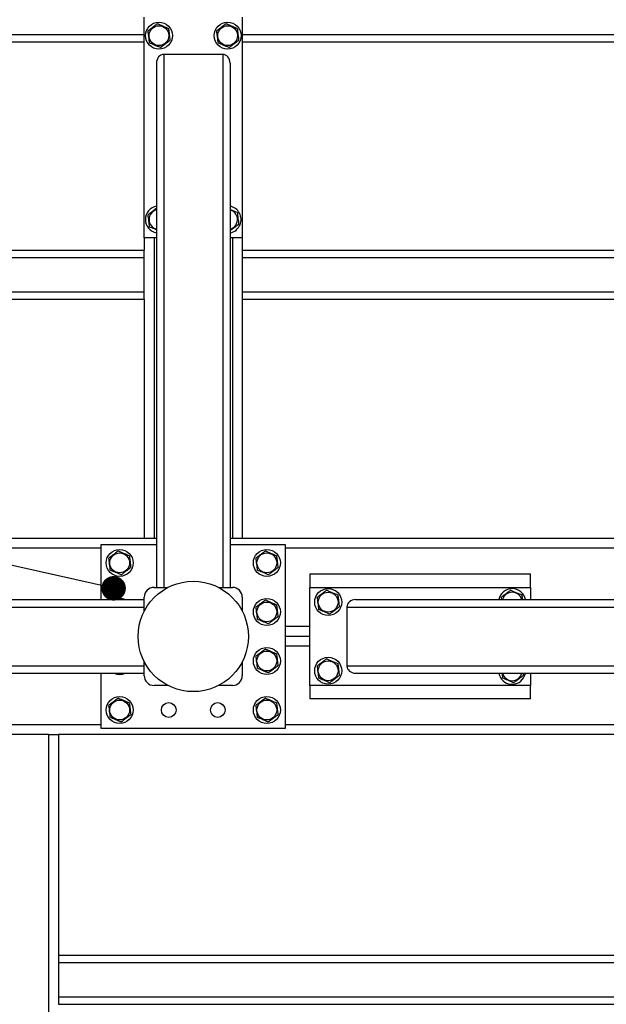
# Model space of a CAD drawing. Header units: millimetres. Extents: x 5 to 589, y 5 to 415.
# Tile 10 of 70: x 104 to 128, y 312 to 352. Entities that reach past the tile are written whole.
import ezdxf

# ---------------------------------------------------------------- set-up
doc = ezdxf.new("R2010")
doc.units = ezdxf.units.MM
doc.layers.add('NOTES', color=6, linetype='Continuous')
doc.layers.add('TRAIT-FORT', color=4, linetype='Continuous', lineweight=25)
doc.dimstyles.new('SLDDIMSTYLE4', dxfattribs={"dimtxt": 0.18, "dimasz": 1, "dimexe": 0, "dimexo": 0.0625, "dimgap": 0, "dimtad": 0, "dimtih": 1, "dimtoh": 1, "dimdec": 0, "dimrnd": 1e-09, "dimzin": 0, "dimdsep": 46, "dimtxsty": 'Standard', "dimblk1": 'DOT', "dimblk2": 'DOT', "dimsah": 1, "dimcen": 0.09, "dimadec": 0, "dimazin": 0, "dimtfac": 1, "dimtdec": 0, "dimtofl": 0, "dimtmove": 0, "dimatfit": 3, "dimldrblk": 'DOT', "dimfxl": 1, "dimfrac": 2, "dimtolj": 1, "dimtzin": 0, "dimarcsym": 0})

# ---------------------------------------------------------------- blocks, each defined once
blk = doc.blocks.new('_Dot')
at = {"color": 0, "linetype": 'ByBlock', "lineweight": -2}
blk.add_line((-0.5, 0), (-1, 0), dxfattribs=at)
at = {"color": 0, "linetype": 'ByBlock', "const_width": 0.5}
blk.add_lwpolyline([(-0.25, 0, 1), (0.25, 0, 1)], format="xyb", close=True, dxfattribs=at)

msp = doc.modelspace()

# ---------------------------------------------------------------- linework, layer by layer
at = {"layer": 'TRAIT-FORT', "color": 4, "linetype": 'Continuous', "lineweight": 25}
for p, q in [((108.862, 343.301), (108.862, 352.301)), ((112.862, 352.301), (112.862, 343.301)), ((59.862, 351.601), (108.862, 351.601)), ((112.862, 351.601), (143.862, 351.601)), ((59.862, 351.301), (108.862, 351.301)), ((112.862, 351.301), (143.862, 351.301)), ((109.662, 350.784), (109.662, 329.051)), ((112.062, 350.784), (109.662, 350.784)), ((112.062, 350.784), (112.062, 329.051)), ((109.362, 350.43), (109.362, 329.051)), ((112.362, 350.43), (112.362, 329.051)), ((109.362, 343.301), (108.862, 343.301)), ((108.862, 343.301), (108.862, 342.801)), ((109.262, 343.301), (109.262, 331.051)), ((112.862, 343.301), (112.362, 343.301)), ((112.462, 343.301), (112.462, 331.051)), ((112.862, 343.301), (112.862, 342.801)), ((59.862, 342.801), (108.862, 342.801)), ((59.862, 342.501), (108.862, 342.501)), ((108.862, 342.501), (108.862, 342.801)), ((108.862, 341.101), (108.862, 342.501)), ((112.862, 342.801), (143.862, 342.801)), ((112.862, 342.801), (112.862, 342.501)), ((112.862, 342.501), (143.862, 342.501)), ((112.862, 342.501), (112.862, 341.101)), ((59.862, 341.101), (108.862, 341.101)), ((108.862, 340.801), (108.862, 341.101)), ((112.862, 341.101), (143.862, 341.101)), ((112.862, 341.101), (112.862, 340.801)), ((59.862, 340.801), (108.862, 340.801)), ((108.862, 340.801), (108.862, 331.051)), ((112.862, 340.801), (112.862, 331.051)), ((112.862, 340.801), (143.862, 340.801)), ((108.862, 331.051), (59.862, 331.051)), ((109.262, 331.051), (108.862, 331.051)), ((109.362, 331.051), (109.262, 331.051)), ((112.462, 331.051), (112.362, 331.051)), ((112.862, 331.051), (112.462, 331.051)), ((143.862, 331.051), (112.862, 331.051)), ((107.112, 330.651), (61.612, 330.651)), ((107.112, 328.551), (107.112, 330.801)), ((107.112, 330.801), (109.362, 330.801)), ((112.362, 330.801), (114.612, 330.801)), ((114.612, 330.801), (114.612, 323.301)), ((137.112, 330.651), (114.612, 330.651)), ((115.612, 329.601), (115.612, 329.051)), ((115.612, 329.601), (124.612, 329.601)), ((124.612, 329.051), (124.612, 329.601)), ((109.262, 329.051), (109.831, 329.051)), ((111.893, 329.051), (112.462, 329.051)), ((115.612, 325.051), (115.612, 329.051)), ((115.612, 329.051), (124.612, 329.051)), ((124.612, 329.051), (124.612, 328.551)), ((87.482, 328.551), (108.862, 328.551)), ((108.862, 328.082), (108.862, 328.651)), ((112.862, 328.651), (112.862, 328.082)), ((117.482, 328.551), (138.862, 328.551)), ((123.41, 328.642), (123.421, 328.551)), ((87.129, 328.251), (108.862, 328.251)), ((117.129, 328.251), (138.862, 328.251)), ((117.129, 328.251), (117.129, 325.851)), ((115.612, 327.451), (114.612, 327.451)), ((115.612, 327.051), (114.612, 327.051)), ((115.612, 326.651), (114.612, 326.651)), ((108.862, 325.451), (108.862, 326.02)), ((112.862, 326.02), (112.862, 325.451)), ((87.129, 325.851), (108.862, 325.851)), ((117.129, 325.851), (138.862, 325.851)), ((87.482, 325.551), (108.862, 325.551)), ((107.112, 323.301), (107.112, 325.551)), ((117.482, 325.551), (138.862, 325.551)), ((124.612, 325.551), (124.612, 325.051)), ((109.831, 325.051), (109.262, 325.051)), ((112.462, 325.051), (111.893, 325.051)), ((124.612, 325.051), (115.612, 325.051)), ((115.612, 325.051), (115.612, 324.501)), ((124.612, 324.501), (124.612, 325.051)), ((124.612, 324.501), (115.612, 324.501)), ((107.112, 323.451), (61.612, 323.451)), ((114.612, 323.301), (107.112, 323.301)), ((137.112, 323.451), (114.612, 323.451)), ((104.962, 323.051), (101.762, 323.051)), ((104.962, 323.051), (105.362, 323.051)), ((104.962, 323.051), (104.962, 307.301)), ((105.362, 323.051), (105.362, 314.051)), ((143.862, 323.051), (105.362, 323.051)), ((105.362, 314.051), (105.362, 313.751)), ((105.362, 314.051), (143.862, 314.051)), ((105.362, 313.751), (143.862, 313.751)), ((105.362, 313.751), (105.362, 312.351)), ((105.362, 312.351), (143.862, 312.351)), ((105.362, 312.351), (105.362, 312.051)), ((105.362, 312.051), (143.862, 312.051))]:
    msp.add_line(p, q, dxfattribs=at)
at = {"layer": 'TRAIT-FORT', "color": 4, "linetype": 'Continuous', "lineweight": 25, "flags": 128}
msp.add_lwpolyline([(124.37, 325.44), (124.399, 325.534), (124.403, 325.551)], dxfattribs=at)
at = {"layer": 'TRAIT-FORT', "color": 4, "linetype": 'Continuous', "lineweight": 25}
for centre, radius in [((109.462, 351.551), 0.55), ((109.462, 351.551), 0.404), ((112.262, 351.551), 0.55), ((112.262, 351.551), 0.404), ((107.862, 330.051), 0.55), ((107.862, 330.051), 0.404), ((113.862, 330.051), 0.55), ((113.862, 330.051), 0.404), ((110.862, 327.051), 2.25), ((116.362, 328.451), 0.55), ((116.362, 328.451), 0.404), ((113.862, 328.051), 0.55), ((113.862, 328.051), 0.404), ((113.862, 326.051), 0.55), ((113.862, 326.051), 0.404), ((116.362, 325.651), 0.55), ((116.362, 325.651), 0.404), ((107.862, 324.051), 0.55), ((107.862, 324.051), 0.404), ((113.862, 324.051), 0.55), ((113.862, 324.051), 0.404), ((109.862, 324.051), 0.3), ((111.862, 324.051), 0.3)]:
    msp.add_circle(centre, radius, dxfattribs=at)
for centre, radius, start, end in [((109.462, 344.051), 0.55, 100.4757, 259.5243), ((112.262, 344.051), 0.55, 337.4773, 79.5243), ((109.462, 344.051), 0.404, 104.3402, 255.6598), ((112.262, 344.051), 0.404, 7.0938, 75.6598), ((112.262, 344.051), 0.404, 284.3402, 7.0938), ((112.262, 344.051), 0.55, 280.4757, 337.4773), ((109.262, 328.651), 0.4, 90, 180), ((112.462, 328.651), 0.4, 0, 90), ((123.862, 328.451), 0.55, 10.4757, 169.5243), ((123.862, 328.451), 0.404, 14.3402, 165.6598), ((107.862, 328.051), 0.55, 65.38, 114.62), ((107.862, 326.051), 0.55, 245.38, 294.62), ((109.262, 325.451), 0.4, 180, 270), ((112.462, 325.451), 0.4, 270, 0), ((123.862, 325.651), 0.55, 190.4757, 337.4773), ((123.862, 325.651), 0.404, 194.3402, 345.6598)]:
    msp.add_arc(centre, radius, start, end, dxfattribs=at)
for centre, major_axis, start_param, end_param in [((109.662, 350.43), (0, -0.354), 3.141593, 4.712389), ((112.062, 350.43), (0, -0.354), 1.570796, 3.141593), ((117.482, 328.251), (0.354, 0), 1.570796, 3.141593), ((117.482, 325.851), (0.354, 0), 3.141593, 4.712389)]:
    msp.add_ellipse(centre, major_axis=major_axis, ratio=0.848048, start_param=start_param, end_param=end_param, dxfattribs=at)
for points, knots in [([(109.401, 352.038), (109.367, 352.012), (109.299, 351.96), (109.197, 351.883), (109.1, 351.81), (109.04, 351.765), (109.01, 351.742)], [0, 0, 0, 0, 0.264605, 0.534948, 0.765343, 1, 1, 1, 1]), ([(109.01, 351.742), (109.018, 351.68), (109.03, 351.577), (109.049, 351.429), (109.061, 351.329), (109.068, 351.271), (109.071, 351.255)], [0, 0, 0, 0, 0.385549, 0.637642, 0.896546, 1, 1, 1, 1]), ([(109.401, 352.038), (109.441, 352.021), (109.52, 351.988), (109.637, 351.938), (109.75, 351.891), (109.819, 351.861), (109.853, 351.847)], [0, 0, 0, 0, 0.264605, 0.534948, 0.765343, 1, 1, 1, 1]), ([(109.853, 351.847), (109.861, 351.785), (109.874, 351.682), (109.892, 351.534), (109.905, 351.434), (109.912, 351.376), (109.914, 351.36)], [0, 0, 0, 0, 0.385549, 0.637642, 0.896546, 1, 1, 1, 1]), ([(112.201, 352.038), (112.167, 352.012), (112.099, 351.96), (111.997, 351.883), (111.9, 351.81), (111.84, 351.765), (111.81, 351.742)], [0, 0, 0, 0, 0.264605, 0.534948, 0.765343, 1, 1, 1, 1]), ([(111.81, 351.742), (111.818, 351.68), (111.83, 351.577), (111.849, 351.429), (111.861, 351.329), (111.868, 351.271), (111.871, 351.255)], [0, 0, 0, 0, 0.385549, 0.637642, 0.896546, 1, 1, 1, 1]), ([(112.201, 352.038), (112.241, 352.021), (112.32, 351.988), (112.437, 351.938), (112.55, 351.891), (112.619, 351.861), (112.653, 351.847)], [0, 0, 0, 0, 0.264605, 0.534948, 0.765343, 1, 1, 1, 1]), ([(112.653, 351.847), (112.661, 351.785), (112.674, 351.682), (112.692, 351.534), (112.705, 351.434), (112.712, 351.376), (112.714, 351.36)], [0, 0, 0, 0, 0.385549, 0.637642, 0.896546, 1, 1, 1, 1]), ([(109.523, 351.064), (109.557, 351.09), (109.625, 351.141), (109.727, 351.218), (109.824, 351.292), (109.884, 351.337), (109.914, 351.36)], [0, 0, 0, 0, 0.264605, 0.534948, 0.765343, 1, 1, 1, 1]), ([(112.323, 351.064), (112.357, 351.09), (112.425, 351.141), (112.527, 351.218), (112.624, 351.292), (112.684, 351.337), (112.714, 351.36)], [0, 0, 0, 0, 0.264605, 0.534948, 0.765343, 1, 1, 1, 1]), ([(109.523, 351.064), (109.483, 351.08), (109.404, 351.114), (109.286, 351.164), (109.174, 351.211), (109.105, 351.24), (109.071, 351.255)], [0, 0, 0, 0, 0.264605, 0.534948, 0.765343, 1, 1, 1, 1]), ([(112.323, 351.064), (112.283, 351.08), (112.204, 351.114), (112.086, 351.164), (111.974, 351.211), (111.905, 351.24), (111.871, 351.255)], [0, 0, 0, 0, 0.264605, 0.534948, 0.765343, 1, 1, 1, 1]), ([(109.362, 344.508), (109.341, 344.492), (109.285, 344.45), (109.197, 344.383), (109.1, 344.31), (109.04, 344.265), (109.01, 344.242)], [0, 0, 0, 0, 0.181368, 0.48231, 0.738783, 1, 1, 1, 1]), ([(109.01, 344.242), (109.018, 344.18), (109.03, 344.077), (109.049, 343.929), (109.061, 343.829), (109.068, 343.771), (109.071, 343.755)], [0, 0, 0, 0, 0.385549, 0.637642, 0.896546, 1, 1, 1, 1]), ([(112.362, 344.47), (112.389, 344.458), (112.451, 344.432), (112.55, 344.391), (112.619, 344.361), (112.653, 344.347)], [0, 0, 0, 0, 0.276914, 0.635144, 1, 1, 1, 1]), ([(112.653, 344.347), (112.661, 344.285), (112.674, 344.182), (112.692, 344.034), (112.705, 343.934), (112.712, 343.876), (112.714, 343.86)], [0, 0, 0, 0, 0.385549, 0.637642, 0.896546, 1, 1, 1, 1]), ([(109.362, 343.632), (109.335, 343.643), (109.273, 343.669), (109.174, 343.711), (109.105, 343.74), (109.071, 343.755)], [0, 0, 0, 0, 0.276914, 0.635144, 1, 1, 1, 1]), ([(112.362, 343.594), (112.383, 343.609), (112.439, 343.652), (112.527, 343.718), (112.624, 343.792), (112.684, 343.837), (112.714, 343.86)], [0, 0, 0, 0, 0.181368, 0.48231, 0.738783, 1, 1, 1, 1]), ([(107.801, 330.538), (107.767, 330.512), (107.699, 330.46), (107.597, 330.383), (107.5, 330.31), (107.44, 330.265), (107.41, 330.242)], [0, 0, 0, 0, 0.2646049, 0.5349477, 0.7653431, 1, 1, 1, 1]), ([(107.801, 330.538), (107.841, 330.521), (107.92, 330.488), (108.037, 330.438), (108.15, 330.391), (108.219, 330.361), (108.253, 330.347)], [0, 0, 0, 0, 0.264605, 0.534948, 0.765343, 1, 1, 1, 1]), ([(113.801, 330.538), (113.767, 330.512), (113.699, 330.46), (113.597, 330.383), (113.5, 330.31), (113.44, 330.265), (113.41, 330.242)], [0, 0, 0, 0, 0.2646049, 0.5349477, 0.7653431, 1, 1, 1, 1]), ([(113.801, 330.538), (113.841, 330.521), (113.92, 330.488), (114.037, 330.438), (114.15, 330.391), (114.219, 330.361), (114.253, 330.347)], [0, 0, 0, 0, 0.264605, 0.534948, 0.765343, 1, 1, 1, 1]), ([(107.41, 330.242), (107.418, 330.18), (107.43, 330.077), (107.449, 329.929), (107.461, 329.829), (107.468, 329.771), (107.471, 329.755)], [0, 0, 0, 0, 0.385549, 0.637642, 0.896546, 1, 1, 1, 1]), ([(108.253, 330.347), (108.261, 330.285), (108.274, 330.182), (108.292, 330.034), (108.305, 329.934), (108.312, 329.876), (108.314, 329.86)], [0, 0, 0, 0, 0.385549, 0.637642, 0.896546, 1, 1, 1, 1]), ([(113.41, 330.242), (113.418, 330.18), (113.43, 330.077), (113.449, 329.929), (113.461, 329.829), (113.468, 329.771), (113.471, 329.755)], [0, 0, 0, 0, 0.385549, 0.637642, 0.896546, 1, 1, 1, 1]), ([(114.253, 330.347), (114.261, 330.285), (114.274, 330.182), (114.292, 330.034), (114.305, 329.934), (114.312, 329.876), (114.314, 329.86)], [0, 0, 0, 0, 0.385549, 0.637642, 0.896546, 1, 1, 1, 1]), ([(107.923, 329.564), (107.883, 329.58), (107.804, 329.614), (107.686, 329.664), (107.574, 329.711), (107.505, 329.74), (107.471, 329.755)], [0, 0, 0, 0, 0.264605, 0.534948, 0.765343, 1, 1, 1, 1]), ([(107.923, 329.564), (107.957, 329.59), (108.025, 329.641), (108.127, 329.718), (108.224, 329.792), (108.284, 329.837), (108.314, 329.86)], [0, 0, 0, 0, 0.264605, 0.534948, 0.765343, 1, 1, 1, 1]), ([(113.923, 329.564), (113.883, 329.58), (113.804, 329.614), (113.686, 329.664), (113.574, 329.711), (113.505, 329.74), (113.471, 329.755)], [0, 0, 0, 0, 0.264605, 0.534948, 0.765343, 1, 1, 1, 1]), ([(113.923, 329.564), (113.957, 329.59), (114.025, 329.641), (114.127, 329.718), (114.224, 329.792), (114.284, 329.837), (114.314, 329.86)], [0, 0, 0, 0, 0.264605, 0.534948, 0.765343, 1, 1, 1, 1]), ([(116.301, 328.938), (116.267, 328.912), (116.199, 328.86), (116.097, 328.783), (116, 328.71), (115.94, 328.665), (115.91, 328.642)], [0, 0, 0, 0, 0.2646049, 0.5349477, 0.7653431, 1, 1, 1, 1]), ([(116.301, 328.938), (116.341, 328.921), (116.42, 328.888), (116.537, 328.838), (116.65, 328.791), (116.719, 328.761), (116.753, 328.747)], [0, 0, 0, 0, 0.264605, 0.534948, 0.765343, 1, 1, 1, 1]), ([(123.801, 328.938), (123.767, 328.912), (123.699, 328.86), (123.597, 328.783), (123.5, 328.71), (123.44, 328.665), (123.41, 328.642)], [0, 0, 0, 0, 0.2646049, 0.5349477, 0.7653431, 1, 1, 1, 1]), ([(123.801, 328.938), (123.841, 328.921), (123.92, 328.888), (124.037, 328.838), (124.15, 328.791), (124.219, 328.761), (124.253, 328.747)], [0, 0, 0, 0, 0.264605, 0.534948, 0.765343, 1, 1, 1, 1]), ([(113.801, 328.538), (113.767, 328.512), (113.699, 328.46), (113.597, 328.383), (113.5, 328.31), (113.44, 328.265), (113.41, 328.242)], [0, 0, 0, 0, 0.2646049, 0.5349477, 0.7653431, 1, 1, 1, 1]), ([(113.801, 328.538), (113.841, 328.521), (113.92, 328.488), (114.037, 328.438), (114.15, 328.391), (114.219, 328.361), (114.253, 328.347)], [0, 0, 0, 0, 0.264605, 0.534948, 0.765343, 1, 1, 1, 1]), ([(115.91, 328.642), (115.918, 328.58), (115.93, 328.477), (115.949, 328.329), (115.961, 328.229), (115.968, 328.171), (115.971, 328.155)], [0, 0, 0, 0, 0.385549, 0.637642, 0.896546, 1, 1, 1, 1]), ([(116.753, 328.747), (116.761, 328.685), (116.774, 328.582), (116.792, 328.434), (116.805, 328.334), (116.812, 328.276), (116.814, 328.26)], [0, 0, 0, 0, 0.385549, 0.637642, 0.896546, 1, 1, 1, 1]), ([(124.253, 328.747), (124.261, 328.685), (124.269, 328.62), (124.277, 328.554), (124.278, 328.551)], [0, 0, 0, 0, 0.955269, 1, 1, 1, 1]), ([(113.41, 328.242), (113.418, 328.18), (113.43, 328.077), (113.449, 327.929), (113.461, 327.829), (113.468, 327.771), (113.471, 327.755)], [0, 0, 0, 0, 0.385549, 0.637642, 0.896546, 1, 1, 1, 1]), ([(114.253, 328.347), (114.261, 328.285), (114.274, 328.182), (114.292, 328.034), (114.305, 327.934), (114.312, 327.876), (114.314, 327.86)], [0, 0, 0, 0, 0.385549, 0.637642, 0.896546, 1, 1, 1, 1]), ([(116.423, 327.964), (116.383, 327.98), (116.304, 328.014), (116.186, 328.064), (116.074, 328.111), (116.005, 328.14), (115.971, 328.155)], [0, 0, 0, 0, 0.264605, 0.534948, 0.765343, 1, 1, 1, 1]), ([(116.423, 327.964), (116.457, 327.99), (116.525, 328.041), (116.627, 328.118), (116.724, 328.192), (116.784, 328.237), (116.814, 328.26)], [0, 0, 0, 0, 0.264605, 0.534948, 0.765343, 1, 1, 1, 1]), ([(113.923, 327.564), (113.883, 327.58), (113.804, 327.614), (113.686, 327.664), (113.574, 327.711), (113.505, 327.74), (113.471, 327.755)], [0, 0, 0, 0, 0.264605, 0.534948, 0.765343, 1, 1, 1, 1]), ([(113.923, 327.564), (113.957, 327.59), (114.025, 327.641), (114.127, 327.718), (114.224, 327.792), (114.284, 327.837), (114.314, 327.86)], [0, 0, 0, 0, 0.264605, 0.534948, 0.765343, 1, 1, 1, 1]), ([(113.801, 326.538), (113.767, 326.512), (113.699, 326.46), (113.597, 326.383), (113.5, 326.31), (113.44, 326.265), (113.41, 326.242)], [0, 0, 0, 0, 0.2646049, 0.5349477, 0.7653431, 1, 1, 1, 1]), ([(113.801, 326.538), (113.841, 326.521), (113.92, 326.488), (114.037, 326.438), (114.15, 326.391), (114.219, 326.361), (114.253, 326.347)], [0, 0, 0, 0, 0.264605, 0.534948, 0.765343, 1, 1, 1, 1]), ([(113.41, 326.242), (113.418, 326.18), (113.43, 326.077), (113.449, 325.929), (113.461, 325.829), (113.468, 325.771), (113.471, 325.755)], [0, 0, 0, 0, 0.385549, 0.637642, 0.896546, 1, 1, 1, 1]), ([(114.253, 326.347), (114.261, 326.285), (114.274, 326.182), (114.292, 326.034), (114.305, 325.934), (114.312, 325.876), (114.314, 325.86)], [0, 0, 0, 0, 0.385549, 0.637642, 0.896546, 1, 1, 1, 1]), ([(116.301, 326.138), (116.267, 326.112), (116.199, 326.06), (116.097, 325.983), (116, 325.91), (115.94, 325.865), (115.91, 325.842)], [0, 0, 0, 0, 0.2646049, 0.5349477, 0.7653431, 1, 1, 1, 1]), ([(116.301, 326.138), (116.341, 326.121), (116.42, 326.088), (116.537, 326.038), (116.65, 325.991), (116.719, 325.961), (116.753, 325.947)], [0, 0, 0, 0, 0.264605, 0.534948, 0.765343, 1, 1, 1, 1]), ([(113.923, 325.564), (113.883, 325.58), (113.804, 325.614), (113.686, 325.664), (113.574, 325.711), (113.505, 325.74), (113.471, 325.755)], [0, 0, 0, 0, 0.264605, 0.534948, 0.765343, 1, 1, 1, 1]), ([(113.923, 325.564), (113.957, 325.59), (114.025, 325.641), (114.127, 325.718), (114.224, 325.792), (114.284, 325.837), (114.314, 325.86)], [0, 0, 0, 0, 0.264605, 0.534948, 0.765343, 1, 1, 1, 1]), ([(115.91, 325.842), (115.918, 325.78), (115.93, 325.677), (115.949, 325.529), (115.961, 325.429), (115.968, 325.371), (115.971, 325.355)], [0, 0, 0, 0, 0.385549, 0.637642, 0.896546, 1, 1, 1, 1]), ([(116.753, 325.947), (116.761, 325.885), (116.774, 325.782), (116.792, 325.634), (116.805, 325.534), (116.812, 325.476), (116.814, 325.46)], [0, 0, 0, 0, 0.385549, 0.637642, 0.896546, 1, 1, 1, 1]), ([(116.423, 325.164), (116.383, 325.18), (116.304, 325.214), (116.186, 325.264), (116.074, 325.311), (116.005, 325.34), (115.971, 325.355)], [0, 0, 0, 0, 0.264605, 0.534948, 0.765343, 1, 1, 1, 1]), ([(116.423, 325.164), (116.457, 325.19), (116.525, 325.241), (116.627, 325.318), (116.724, 325.392), (116.784, 325.437), (116.814, 325.46)], [0, 0, 0, 0, 0.264605, 0.534948, 0.765343, 1, 1, 1, 1]), ([(123.446, 325.551), (123.447, 325.544), (123.453, 325.494), (123.461, 325.429), (123.468, 325.371), (123.471, 325.355)], [0, 0, 0, 0, 0.102993, 0.743903, 1, 1, 1, 1]), ([(123.923, 325.164), (123.883, 325.18), (123.804, 325.214), (123.686, 325.264), (123.574, 325.311), (123.505, 325.34), (123.471, 325.355)], [0, 0, 0, 0, 0.264605, 0.534948, 0.765343, 1, 1, 1, 1]), ([(123.923, 325.164), (123.957, 325.19), (124.025, 325.241), (124.127, 325.318), (124.224, 325.392), (124.284, 325.437), (124.314, 325.46)], [0, 0, 0, 0, 0.264605, 0.534948, 0.765343, 1, 1, 1, 1]), ([(124.303, 325.551), (124.304, 325.537), (124.308, 325.506), (124.312, 325.476), (124.314, 325.46)], [0, 0, 0, 0, 0.452514, 1, 1, 1, 1]), ([(107.801, 324.538), (107.767, 324.512), (107.699, 324.46), (107.597, 324.383), (107.5, 324.31), (107.44, 324.265), (107.41, 324.242)], [0, 0, 0, 0, 0.2646049, 0.5349477, 0.7653431, 1, 1, 1, 1]), ([(107.801, 324.538), (107.841, 324.521), (107.92, 324.488), (108.037, 324.438), (108.15, 324.391), (108.219, 324.361), (108.253, 324.347)], [0, 0, 0, 0, 0.264605, 0.534948, 0.765343, 1, 1, 1, 1]), ([(113.801, 324.538), (113.767, 324.512), (113.699, 324.46), (113.597, 324.383), (113.5, 324.31), (113.44, 324.265), (113.41, 324.242)], [0, 0, 0, 0, 0.2646049, 0.5349477, 0.7653431, 1, 1, 1, 1]), ([(113.801, 324.538), (113.841, 324.521), (113.92, 324.488), (114.037, 324.438), (114.15, 324.391), (114.219, 324.361), (114.253, 324.347)], [0, 0, 0, 0, 0.264605, 0.534948, 0.765343, 1, 1, 1, 1]), ([(107.41, 324.242), (107.418, 324.18), (107.43, 324.077), (107.449, 323.929), (107.461, 323.829), (107.468, 323.771), (107.471, 323.755)], [0, 0, 0, 0, 0.385549, 0.637642, 0.896546, 1, 1, 1, 1]), ([(108.253, 324.347), (108.261, 324.285), (108.274, 324.182), (108.292, 324.034), (108.305, 323.934), (108.312, 323.876), (108.314, 323.86)], [0, 0, 0, 0, 0.385549, 0.637642, 0.896546, 1, 1, 1, 1]), ([(113.41, 324.242), (113.418, 324.18), (113.43, 324.077), (113.449, 323.929), (113.461, 323.829), (113.468, 323.771), (113.471, 323.755)], [0, 0, 0, 0, 0.385549, 0.637642, 0.896546, 1, 1, 1, 1]), ([(114.253, 324.347), (114.261, 324.285), (114.274, 324.182), (114.292, 324.034), (114.305, 323.934), (114.312, 323.876), (114.314, 323.86)], [0, 0, 0, 0, 0.385549, 0.637642, 0.896546, 1, 1, 1, 1]), ([(107.923, 323.564), (107.883, 323.58), (107.804, 323.614), (107.686, 323.664), (107.574, 323.711), (107.505, 323.74), (107.471, 323.755)], [0, 0, 0, 0, 0.264605, 0.534948, 0.765343, 1, 1, 1, 1]), ([(107.923, 323.564), (107.957, 323.59), (108.025, 323.641), (108.127, 323.718), (108.224, 323.792), (108.284, 323.837), (108.314, 323.86)], [0, 0, 0, 0, 0.264605, 0.534948, 0.765343, 1, 1, 1, 1]), ([(113.923, 323.564), (113.883, 323.58), (113.804, 323.614), (113.686, 323.664), (113.574, 323.711), (113.505, 323.74), (113.471, 323.755)], [0, 0, 0, 0, 0.264605, 0.534948, 0.765343, 1, 1, 1, 1]), ([(113.923, 323.564), (113.957, 323.59), (114.025, 323.641), (114.127, 323.718), (114.224, 323.792), (114.284, 323.837), (114.314, 323.86)], [0, 0, 0, 0, 0.264605, 0.534948, 0.765343, 1, 1, 1, 1])]:
    msp.add_open_spline(points, degree=3, knots=knots, dxfattribs=at)

# ---------------------------------------------------------------- leaders
at = {"layer": 'NOTES', "color": 211}
msp.add_leader([(107.615, 329.014), (45.569, 342.942)], dimstyle='SLDDIMSTYLE4', dxfattribs=at)

doc.saveas('drawing.dxf')
